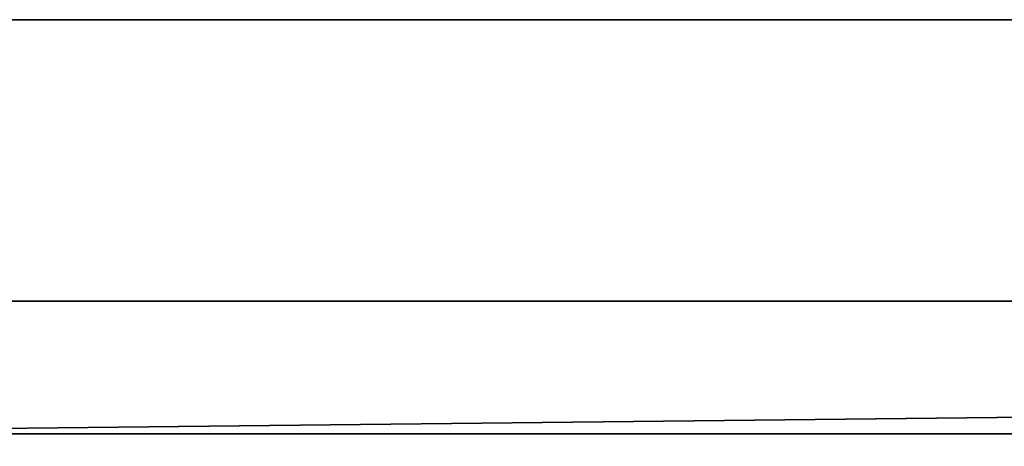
# Model space of a CAD drawing. Header units: millimetres. Extents: x -322 to 8072, y -96 to 57.
# Tile 191 of 256: x 5520 to 5604, y -38 to -2. Entities that reach past the tile are written whole.
import ezdxf

# ---------------------------------------------------------------- set-up
doc = ezdxf.new("R2010")
doc.units = ezdxf.units.MM
doc.layers.add('151', color=7, linetype='Continuous', true_color=0xffffff)

# ---------------------------------------------------------------- blocks, each defined once
blk = doc.blocks.new('UG_SURFACE_015')
at = {"layer": '151', "color": 252, "linetype": 'Continuous', "lineweight": 35}
for points in [[(6509, 0, 2017), (5491, 0, 2017), (5491, -26, 2017), (6509, -26, 2017)], [(6509, -2), (5491, -2), (5491, 0, 2), (6509, 0, 2)], [(5491, -26), (5491, -2), (6509, -2), (6509, -26)], [(5478, -26, 2030), (5478, -39.3, 2030), (6522, -39.3, 2030), (6522, -26, 2030)], [(5478, -26, 2030), (6522, -26, 2030), (6509, -26, 2017), (5491, -26, 2017)], [(5491, -26), (6509, -26), (5478, -37.3)], [(6509, -26), (6522, -26), (6522, -37.3), (5478, -37.3)], [(5478, -37.3), (6522, -37.3), (6522, -39.3, 2), (5478, -39.3, 2)]]:
    blk.add_3dface(points, dxfattribs=at)

msp = doc.modelspace()

# ---------------------------------------------------------------- linework, layer by layer
at = {"layer": '151', "color": 253, "linetype": 'Continuous', "lineweight": -3}
for p, q in [((6522, -26, 2030), (5478, -26, 2030)), ((6509, -26, 2017), (5491, -26, 2017)), ((6522, -37.3), (5478, -37.3))]:
    msp.add_line(p, q, dxfattribs=at)

# ---------------------------------------------------------------- block references
msp.add_blockref('UG_SURFACE_015', (0, 0), dxfattribs=at)

doc.saveas('drawing.dxf')
